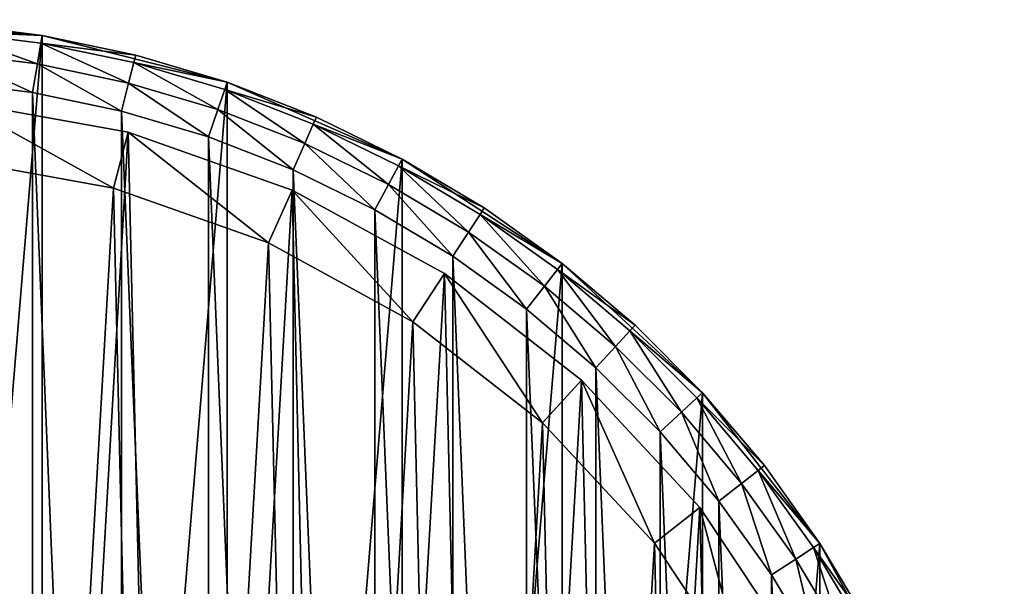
# Model space of a CAD drawing. Header units: millimetres. Extents: x 4 to 594, y -79 to 45.
# Tile 26 of 27: x 520 to 554, y -19 to 1. Entities that reach past the tile are written whole.
import ezdxf

# ---------------------------------------------------------------- set-up
doc = ezdxf.new("R2010")
doc.units = ezdxf.units.MM
doc.header["$LTSCALE"] = 25.4
doc.layers.get('0').update_dxf_attribs({"true_color": 0xff5454})

# ---------------------------------------------------------------- blocks, each defined once
blk = doc.blocks.new('PILLS-III-8263.STL')
at = {"color": 250, "true_color": 0x262626}
mesh = blk.add_polyface(dxfattribs=at)
corners = [(475.04, -29.131, 7.373), (473.952, -42.253, 7.373), (473.952, -35.647, 7.373), (475.04, -48.769, 7.373), (477.185, -22.882, 7.373), (477.185, -55.018, 7.373), (480.329, -17.072, 7.373), (480.329, -60.828, 7.373), (484.387, -11.859, 7.373), (484.387, -66.041, 7.373), (489.247, -7.384, 7.373), (489.247, -70.516, 7.373), (494.778, -3.771, 7.373), (494.778, -74.129, 7.373), (500.828, -1.117, 7.373), (500.828, -76.783, 7.373), (507.232, 0.504, 7.373), (507.232, -78.404, 7.373), (513.816, 1.05, 7.373), (513.816, -78.95, 7.373), (520.399, 0.504, 7.373), (520.399, -78.404, 7.373), (526.804, -1.117, 7.373), (526.804, -76.783, 7.373), (532.853, -3.771, 7.373), (532.853, -74.129, 7.373), (538.384, -7.384, 7.373), (538.384, -70.516, 7.373), (543.245, -11.859, 7.373), (543.245, -66.041, 7.373), (547.302, -17.072, 7.373), (547.302, -60.828, 7.373), (550.446, -22.882, 7.373), (550.446, -55.018, 7.373), (552.592, -29.131, 7.373), (552.592, -48.769, 7.373), (553.679, -35.647, 7.373), (553.679, -42.253, 7.373)]
mesh.append_faces([[corners[k] for k in face] for face in [(0, 1, 2), (35, 36, 37)]], dxfattribs={"vtx0": -1, "color": 250})
mesh.append_faces([[corners[k] for k in face] for face in [(1, 0, 3), (3, 4, 5), (5, 6, 7), (7, 8, 9), (9, 10, 11), (11, 12, 13), (13, 14, 15), (15, 16, 17), (17, 18, 19), (19, 20, 21), (21, 22, 23), (23, 24, 25), (25, 26, 27), (27, 28, 29), (29, 30, 31), (31, 32, 33), (33, 34, 35)]], dxfattribs={"vtx0": -1, "vtx1": -1, "color": 250})
mesh.append_faces([[corners[k] for k in face] for face in [(3, 0, 4), (5, 4, 6), (7, 6, 8), (9, 8, 10), (11, 10, 12), (13, 12, 14), (15, 14, 16), (17, 16, 18), (19, 18, 20), (21, 20, 22), (23, 22, 24), (25, 24, 26), (27, 26, 28), (29, 28, 30), (31, 30, 32), (33, 32, 34), (35, 34, 36)]], dxfattribs={"vtx0": -1, "vtx2": -1, "color": 250})
mesh = blk.add_polyface(dxfattribs=at)
corners = [(517.119, 0.913, 34.873), (520.399, 0.504, 7.373), (513.816, 1.05, 7.373)]
mesh.append_faces([[corners[k] for k in face] for face in [(0, 1, 2)]], dxfattribs={"color": 250})
mesh = blk.add_polyface(dxfattribs=at)
corners = [(517.097, 0.646, 35.873), (520.399, 0.504, 34.873), (517.119, 0.913, 34.873), (520.355, 0.24, 35.873)]
mesh.append_faces([[corners[k] for k in face] for face in [(0, 1, 2), (1, 0, 3)]], dxfattribs={"vtx0": -1, "color": 250})
mesh = blk.add_polyface(dxfattribs=at)
corners = [(520.399, 0.504, 34.873), (520.399, 0.504, 7.373), (517.119, 0.913, 34.873)]
mesh.append_faces([[corners[k] for k in face] for face in [(0, 1, 2)]], dxfattribs={"color": 250})
mesh = blk.add_polyface(dxfattribs=at)
corners = [(520.235, -0.482, 36.605), (517.097, 0.646, 35.873), (517.036, -0.083, 36.605), (520.355, 0.24, 35.873)]
mesh.append_faces([[corners[k] for k in face] for face in [(0, 1, 2), (1, 0, 3)]], dxfattribs={"vtx0": -1, "color": 250})
mesh = blk.add_polyface(dxfattribs=at)
corners = [(520.355, 0.24, 35.873), (523.635, -0.174, 34.873), (520.399, 0.504, 34.873), (523.569, -0.434, 35.873)]
mesh.append_faces([[corners[k] for k in face] for face in [(0, 1, 2), (1, 0, 3)]], dxfattribs={"vtx0": -1, "color": 250})
mesh = blk.add_polyface(dxfattribs=at)
corners = [(523.635, -0.174, 34.873), (520.399, 0.504, 7.373), (520.399, 0.504, 34.873)]
mesh.append_faces([[corners[k] for k in face] for face in [(0, 1, 2)]], dxfattribs={"color": 250})
mesh = blk.add_polyface(dxfattribs=at)
corners = [(523.635, -0.174, 34.873), (526.804, -1.117, 7.373), (520.399, 0.504, 7.373)]
mesh.append_faces([[corners[k] for k in face] for face in [(0, 1, 2)]], dxfattribs={"color": 250})
mesh = blk.add_polyface(dxfattribs=at)
corners = [(523.389, -1.143, 36.605), (520.355, 0.24, 35.873), (520.235, -0.482, 36.605), (523.569, -0.434, 35.873)]
mesh.append_faces([[corners[k] for k in face] for face in [(0, 1, 2), (1, 0, 3)]], dxfattribs={"vtx0": -1, "color": 250})
mesh = blk.add_polyface(dxfattribs=at)
corners = [(520.07, -1.468, 36.873), (517.036, -0.083, 36.605), (516.954, -1.08, 36.873), (520.235, -0.482, 36.605)]
mesh.append_faces([[corners[k] for k in face] for face in [(0, 1, 2), (1, 0, 3)]], dxfattribs={"vtx0": -1, "color": 250})
mesh = blk.add_polyface(dxfattribs=at)
corners = [(523.569, -0.434, 35.873), (526.804, -1.117, 34.873), (523.635, -0.174, 34.873), (526.717, -1.371, 35.873)]
mesh.append_faces([[corners[k] for k in face] for face in [(0, 1, 2), (1, 0, 3)]], dxfattribs={"vtx0": -1, "color": 250})
mesh = blk.add_polyface(dxfattribs=at)
corners = [(526.804, -1.117, 34.873), (526.804, -1.117, 7.373), (523.635, -0.174, 34.873)]
mesh.append_faces([[corners[k] for k in face] for face in [(0, 1, 2)]], dxfattribs={"color": 250})
mesh = blk.add_polyface(dxfattribs=at)
corners = [(523.144, -2.113, 36.873), (520.235, -0.482, 36.605), (520.07, -1.468, 36.873), (523.389, -1.143, 36.605)]
mesh.append_faces([[corners[k] for k in face] for face in [(0, 1, 2), (1, 0, 3)]], dxfattribs={"vtx0": -1, "color": 250})
mesh = blk.add_polyface(dxfattribs=at)
corners = [(526.479, -2.063, 36.605), (523.569, -0.434, 35.873), (523.389, -1.143, 36.605), (526.717, -1.371, 35.873)]
mesh.append_faces([[corners[k] for k in face] for face in [(0, 1, 2), (1, 0, 3)]], dxfattribs={"vtx0": -1, "color": 250})
mesh = blk.add_polyface(dxfattribs=at)
corners = [(475.945, -42.088, 36.873), (475.945, -35.812, 36.873), (475.816, -38.95, 36.873), (476.334, -45.205, 36.873), (476.334, -32.695, 36.873), (476.978, -48.278, 36.873), (476.978, -29.622, 36.873), (477.875, -51.289, 36.873), (477.875, -26.611, 36.873), (479.016, -54.214, 36.873), (479.016, -23.686, 36.873), (480.396, -57.036, 36.873), (480.396, -20.864, 36.873), (482.003, -59.734, 36.873), (482.003, -18.166, 36.873), (483.828, -62.29, 36.873), (483.828, -15.61, 36.873), (485.858, -64.687, 36.873), (485.858, -13.213, 36.873), (488.079, -66.908, 36.873), (488.079, -10.992, 36.873), (490.475, -68.937, 36.873), (490.475, -8.963, 36.873), (493.032, -70.762, 36.873), (493.032, -7.138, 36.873), (495.73, -72.37, 36.873), (495.73, -5.53, 36.873), (498.551, -73.749, 36.873), (498.551, -4.151, 36.873), (501.477, -74.891, 36.873), (501.477, -3.009, 36.873), (504.487, -75.787, 36.873), (504.487, -2.113, 36.873), (507.561, -76.432, 36.873), (507.561, -1.468, 36.873), (510.678, -76.82, 36.873), (510.678, -1.08, 36.873), (513.816, -76.95, 36.873), (513.816, -0.95, 36.873), (516.954, -76.82, 36.873), (516.954, -1.08, 36.873), (520.07, -76.432, 36.873), (520.07, -1.468, 36.873), (523.144, -75.787, 36.873), (523.144, -2.113, 36.873), (526.154, -74.891, 36.873), (526.154, -3.009, 36.873), (529.08, -73.749, 36.873), (529.08, -4.151, 36.873), (531.902, -72.37, 36.873), (531.902, -5.53, 36.873), (534.6, -70.762, 36.873), (534.6, -7.138, 36.873), (537.156, -68.937, 36.873), (537.156, -8.963, 36.873), (539.552, -66.908, 36.873), (539.552, -10.992, 36.873), (541.773, -64.687, 36.873), (541.773, -13.213, 36.873), (543.803, -62.29, 36.873), (543.803, -15.61, 36.873), (545.628, -59.734, 36.873), (545.628, -18.166, 36.873), (547.236, -57.036, 36.873), (547.236, -20.864, 36.873), (548.615, -54.214, 36.873), (548.615, -23.686, 36.873), (549.757, -51.289, 36.873), (549.757, -26.611, 36.873), (550.653, -48.278, 36.873), (550.653, -29.622, 36.873), (551.297, -45.205, 36.873), (551.297, -32.695, 36.873), (551.686, -42.088, 36.873), (551.686, -35.812, 36.873), (551.816, -38.95, 36.873)]
mesh.append_faces([[corners[k] for k in face] for face in [(0, 1, 2), (74, 73, 75)]], dxfattribs={"vtx0": -1, "color": 250})
mesh.append_faces([[corners[k] for k in face] for face in [(1, 3, 4), (4, 5, 6), (6, 7, 8), (8, 9, 10), (10, 11, 12), (12, 13, 14), (14, 15, 16), (16, 17, 18), (18, 19, 20), (20, 21, 22), (22, 23, 24), (24, 25, 26), (26, 27, 28), (28, 29, 30), (30, 31, 32), (32, 33, 34), (34, 35, 36), (36, 37, 38), (38, 39, 40), (40, 41, 42), (42, 43, 44), (44, 45, 46), (46, 47, 48), (48, 49, 50), (50, 51, 52), (52, 53, 54), (54, 55, 56), (56, 57, 58), (58, 59, 60), (60, 61, 62), (62, 63, 64), (64, 65, 66), (66, 67, 68), (68, 69, 70), (70, 71, 72), (72, 73, 74)]], dxfattribs={"vtx0": -1, "vtx1": -1, "color": 250})
mesh.append_faces([[corners[k] for k in face] for face in [(1, 0, 3), (4, 3, 5), (6, 5, 7), (8, 7, 9), (10, 9, 11), (12, 11, 13), (14, 13, 15), (16, 15, 17), (18, 17, 19), (20, 19, 21), (22, 21, 23), (24, 23, 25), (26, 25, 27), (28, 27, 29), (30, 29, 31), (32, 31, 33), (34, 33, 35), (36, 35, 37), (38, 37, 39), (40, 39, 41), (42, 41, 43), (44, 43, 45), (46, 45, 47), (48, 47, 49), (50, 49, 51), (52, 51, 53), (54, 53, 55), (56, 55, 57), (58, 57, 59), (60, 59, 61), (62, 61, 63), (64, 63, 65), (66, 65, 67), (68, 67, 69), (70, 69, 71), (72, 71, 73)]], dxfattribs={"vtx0": -1, "vtx2": -1, "color": 250})
mesh = blk.add_polyface(dxfattribs=at)
corners = [(526.154, -3.009, 36.873), (523.389, -1.143, 36.605), (523.144, -2.113, 36.873), (526.479, -2.063, 36.605)]
mesh.append_faces([[corners[k] for k in face] for face in [(0, 1, 2), (1, 0, 3)]], dxfattribs={"vtx0": -1, "color": 250})
mesh = blk.add_polyface(dxfattribs=at)
corners = [(526.717, -1.371, 35.873), (529.883, -2.319, 34.873), (526.804, -1.117, 34.873), (529.776, -2.564, 35.873)]
mesh.append_faces([[corners[k] for k in face] for face in [(0, 1, 2), (1, 0, 3)]], dxfattribs={"vtx0": -1, "color": 250})
mesh = blk.add_polyface(dxfattribs=at)
corners = [(529.883, -2.319, 34.873), (526.804, -1.117, 7.373), (526.804, -1.117, 34.873)]
mesh.append_faces([[corners[k] for k in face] for face in [(0, 1, 2)]], dxfattribs={"color": 250})
mesh = blk.add_polyface(dxfattribs=at)
corners = [(529.883, -2.319, 34.873), (532.853, -3.771, 7.373), (526.804, -1.117, 7.373)]
mesh.append_faces([[corners[k] for k in face] for face in [(0, 1, 2)]], dxfattribs={"color": 250})
at = {"color": 7, "true_color": 0xffffff}
mesh = blk.add_polyface(dxfattribs=at)
corners = [(476.666, -42.817, 7.276), (477.354, -30.854, 7.276), (476.527, -36.807, 7.276), (477.768, -48.726, 7.276), (479.125, -25.11, 7.276), (479.803, -54.382, 7.276), (481.794, -19.724, 7.276), (482.718, -59.638, 7.276), (485.293, -14.836, 7.276), (486.44, -64.358, 7.276), (489.53, -10.573, 7.276), (490.87, -68.421, 7.276), (494.397, -7.045, 7.276), (495.895, -71.72, 7.276), (499.766, -4.343, 7.276), (501.383, -74.17, 7.276), (505.499, -2.538, 7.276), (507.194, -75.708, 7.276), (511.448, -1.675, 7.276), (513.176, -76.295, 7.276), (517.458, -1.778, 7.276), (516.183, -76.225, 7.276), (519.175, -75.913, 7.276), (523.373, -2.844, 7.276), (525.035, -74.575, 7.276), (529.042, -4.844, 7.276), (530.604, -72.314, 7.276), (534.315, -7.728, 7.276), (535.739, -69.189, 7.276), (539.058, -11.421, 7.276), (540.306, -65.281, 7.276), (543.147, -15.827, 7.276), (544.186, -60.69, 7.276), (546.477, -20.831, 7.276), (547.28, -55.537, 7.276), (548.96, -26.305, 7.276), (549.508, -49.954, 7.276), (550.533, -32.107, 7.276), (550.811, -44.086, 7.276), (551.156, -38.085, 7.276)]
mesh.append_faces([[corners[k] for k in face] for face in [(0, 1, 2), (37, 38, 39)]], dxfattribs={"vtx0": -1, "color": 7})
mesh.append_faces([[corners[k] for k in face] for face in [(1, 3, 4), (4, 5, 6), (6, 7, 8), (8, 9, 10), (10, 11, 12), (12, 13, 14), (14, 15, 16), (16, 17, 18), (18, 19, 20), (20, 22, 23), (23, 24, 25), (25, 26, 27), (27, 28, 29), (29, 30, 31), (31, 32, 33), (33, 34, 35), (35, 36, 37)]], dxfattribs={"vtx0": -1, "vtx1": -1, "color": 7})
mesh.append_faces([[corners[k] for k in face] for face in [(1, 0, 3), (4, 3, 5), (6, 5, 7), (8, 7, 9), (10, 9, 11), (12, 11, 13), (14, 13, 15), (16, 15, 17), (18, 17, 19), (20, 19, 21), (20, 21, 22), (23, 22, 24), (25, 24, 26), (27, 26, 28), (29, 28, 30), (31, 30, 32), (33, 32, 34), (35, 34, 36), (37, 36, 38)]], dxfattribs={"vtx0": -1, "vtx2": -1, "color": 7})
at = {"color": 250, "true_color": 0x262626}
mesh = blk.add_polyface(dxfattribs=at)
corners = [(529.482, -3.235, 36.605), (526.717, -1.371, 35.873), (526.479, -2.063, 36.605), (529.776, -2.564, 35.873)]
mesh.append_faces([[corners[k] for k in face] for face in [(0, 1, 2), (1, 0, 3)]], dxfattribs={"vtx0": -1, "color": 250})
at = {"color": 7, "true_color": 0xffffff}
mesh = blk.add_polyface(dxfattribs=at)
corners = [(517.458, -1.778, 2.631), (522.862, -4.777, 0.631), (517.263, -3.768, 0.631), (523.373, -2.844, 2.631)]
mesh.append_faces([[corners[k] for k in face] for face in [(0, 1, 2), (1, 0, 3)]], dxfattribs={"vtx0": -1, "color": 7})
mesh = blk.add_polyface(dxfattribs=at)
corners = [(517.458, -1.778, 7.276), (523.373, -2.844, 2.631), (517.458, -1.778, 2.631), (523.373, -2.844, 7.276)]
mesh.append_faces([[corners[k] for k in face] for face in [(0, 1, 2), (1, 0, 3)]], dxfattribs={"vtx0": -1, "color": 7})
at = {"color": 250, "true_color": 0x262626}
mesh = blk.add_polyface(dxfattribs=at)
corners = [(529.08, -4.151, 36.873), (526.479, -2.063, 36.605), (526.154, -3.009, 36.873), (529.482, -3.235, 36.605)]
mesh.append_faces([[corners[k] for k in face] for face in [(0, 1, 2), (1, 0, 3)]], dxfattribs={"vtx0": -1, "color": 250})
mesh = blk.add_polyface(dxfattribs=at)
corners = [(529.776, -2.564, 35.873), (532.853, -3.771, 34.873), (529.883, -2.319, 34.873), (532.726, -4.007, 35.873)]
mesh.append_faces([[corners[k] for k in face] for face in [(0, 1, 2), (1, 0, 3)]], dxfattribs={"vtx0": -1, "color": 250})
mesh = blk.add_polyface(dxfattribs=at)
corners = [(532.853, -3.771, 34.873), (532.853, -3.771, 7.373), (529.883, -2.319, 34.873)]
mesh.append_faces([[corners[k] for k in face] for face in [(0, 1, 2)]], dxfattribs={"color": 250})
mesh = blk.add_polyface(dxfattribs=at)
corners = [(532.378, -4.651, 36.605), (529.776, -2.564, 35.873), (529.482, -3.235, 36.605), (532.726, -4.007, 35.873)]
mesh.append_faces([[corners[k] for k in face] for face in [(0, 1, 2), (1, 0, 3)]], dxfattribs={"vtx0": -1, "color": 250})
at = {"color": 7, "true_color": 0xffffff}
mesh = blk.add_polyface(dxfattribs=at)
corners = [(523.373, -2.844, 2.631), (528.226, -6.671, 0.631), (522.862, -4.777, 0.631), (529.042, -4.844, 2.631)]
mesh.append_faces([[corners[k] for k in face] for face in [(0, 1, 2), (1, 0, 3)]], dxfattribs={"vtx0": -1, "color": 7})
mesh = blk.add_polyface(dxfattribs=at)
corners = [(523.373, -2.844, 7.276), (529.042, -4.844, 2.631), (523.373, -2.844, 2.631), (529.042, -4.844, 7.276)]
mesh.append_faces([[corners[k] for k in face] for face in [(0, 1, 2), (1, 0, 3)]], dxfattribs={"vtx0": -1, "color": 7})
at = {"color": 250, "true_color": 0x262626}
mesh = blk.add_polyface(dxfattribs=at)
corners = [(531.902, -5.53, 36.873), (529.482, -3.235, 36.605), (529.08, -4.151, 36.873), (532.378, -4.651, 36.605)]
mesh.append_faces([[corners[k] for k in face] for face in [(0, 1, 2), (1, 0, 3)]], dxfattribs={"vtx0": -1, "color": 250})
at = {"color": 7, "true_color": 0xffffff}
mesh = blk.add_polyface(dxfattribs=at)
corners = [(479.306, -31.287, 0.631), (478.656, -42.61, 0.631), (478.524, -36.922, 0.631), (479.698, -48.202, 0.631), (480.982, -25.851, 0.631), (481.624, -53.555, 0.631), (483.509, -20.754, 0.631), (484.384, -58.53, 0.631), (486.82, -16.128, 0.631), (487.906, -62.998, 0.631), (490.831, -12.093, 0.631), (492.099, -66.843, 0.631), (495.436, -8.754, 0.631), (496.854, -69.965, 0.631), (500.518, -6.196, 0.631), (502.049, -72.284, 0.631), (505.944, -4.487, 0.631), (507.549, -73.74, 0.631), (511.575, -3.671, 0.631), (513.21, -74.295, 0.631), (517.263, -3.768, 0.631), (516.057, -74.229, 0.631), (518.888, -73.934, 0.631), (522.862, -4.777, 0.631), (524.434, -72.667, 0.631), (528.226, -6.671, 0.631), (529.705, -70.527, 0.631), (533.218, -9.4, 0.631), (534.565, -67.57, 0.631), (537.706, -12.895, 0.631), (538.887, -63.871, 0.631), (541.577, -17.065, 0.631), (542.56, -59.526, 0.631), (544.728, -21.802, 0.631), (545.488, -54.649, 0.631), (547.078, -26.982, 0.631), (547.597, -49.365, 0.631), (548.567, -32.473, 0.631), (548.83, -43.811, 0.631), (549.156, -38.131, 0.631)]
mesh.append_faces([[corners[k] for k in face] for face in [(0, 1, 2), (38, 37, 39)]], dxfattribs={"vtx0": -1, "color": 7})
mesh.append_faces([[corners[k] for k in face] for face in [(1, 0, 3), (3, 4, 5), (5, 6, 7), (7, 8, 9), (9, 10, 11), (11, 12, 13), (13, 14, 15), (15, 16, 17), (17, 18, 19), (19, 20, 21), (21, 20, 22), (22, 23, 24), (24, 25, 26), (26, 27, 28), (28, 29, 30), (30, 31, 32), (32, 33, 34), (34, 35, 36), (36, 37, 38)]], dxfattribs={"vtx0": -1, "vtx1": -1, "color": 7})
mesh.append_faces([[corners[k] for k in face] for face in [(3, 0, 4), (5, 4, 6), (7, 6, 8), (9, 8, 10), (11, 10, 12), (13, 12, 14), (15, 14, 16), (17, 16, 18), (19, 18, 20), (22, 20, 23), (24, 23, 25), (26, 25, 27), (28, 27, 29), (30, 29, 31), (32, 31, 33), (34, 33, 35), (36, 35, 37)]], dxfattribs={"vtx0": -1, "vtx2": -1, "color": 7})
at = {"color": 250, "true_color": 0x262626}
mesh = blk.add_polyface(dxfattribs=at)
corners = [(535.147, -6.301, 36.605), (532.726, -4.007, 35.873), (532.378, -4.651, 36.605), (535.547, -5.688, 35.873)]
mesh.append_faces([[corners[k] for k in face] for face in [(0, 1, 2), (1, 0, 3)]], dxfattribs={"vtx0": -1, "color": 250})
mesh = blk.add_polyface(dxfattribs=at)
corners = [(532.726, -4.007, 35.873), (535.693, -5.463, 34.873), (532.853, -3.771, 34.873), (535.547, -5.688, 35.873)]
mesh.append_faces([[corners[k] for k in face] for face in [(0, 1, 2), (1, 0, 3)]], dxfattribs={"vtx0": -1, "color": 250})
mesh = blk.add_polyface(dxfattribs=at)
corners = [(535.693, -5.463, 34.873), (532.853, -3.771, 7.373), (532.853, -3.771, 34.873)]
mesh.append_faces([[corners[k] for k in face] for face in [(0, 1, 2)]], dxfattribs={"color": 250})
mesh = blk.add_polyface(dxfattribs=at)
corners = [(535.693, -5.463, 34.873), (538.384, -7.384, 7.373), (532.853, -3.771, 7.373)]
mesh.append_faces([[corners[k] for k in face] for face in [(0, 1, 2)]], dxfattribs={"color": 250})
mesh = blk.add_polyface(dxfattribs=at)
corners = [(534.6, -7.138, 36.873), (532.378, -4.651, 36.605), (531.902, -5.53, 36.873), (535.147, -6.301, 36.605)]
mesh.append_faces([[corners[k] for k in face] for face in [(0, 1, 2), (1, 0, 3)]], dxfattribs={"vtx0": -1, "color": 250})
at = {"color": 7, "true_color": 0xffffff}
mesh = blk.add_polyface(dxfattribs=at)
corners = [(529.042, -4.844, 2.631), (533.218, -9.4, 0.631), (528.226, -6.671, 0.631), (534.315, -7.728, 2.631)]
mesh.append_faces([[corners[k] for k in face] for face in [(0, 1, 2), (1, 0, 3)]], dxfattribs={"vtx0": -1, "color": 7})
mesh = blk.add_polyface(dxfattribs=at)
corners = [(529.042, -4.844, 7.276), (534.315, -7.728, 2.631), (529.042, -4.844, 2.631), (534.315, -7.728, 7.276)]
mesh.append_faces([[corners[k] for k in face] for face in [(0, 1, 2), (1, 0, 3)]], dxfattribs={"vtx0": -1, "color": 7})
at = {"color": 250, "true_color": 0x262626}
mesh = blk.add_polyface(dxfattribs=at)
corners = [(537.77, -8.174, 36.605), (535.547, -5.688, 35.873), (535.147, -6.301, 36.605), (538.219, -7.596, 35.873)]
mesh.append_faces([[corners[k] for k in face] for face in [(0, 1, 2), (1, 0, 3)]], dxfattribs={"vtx0": -1, "color": 250})
mesh = blk.add_polyface(dxfattribs=at)
corners = [(535.547, -5.688, 35.873), (538.384, -7.384, 34.873), (535.693, -5.463, 34.873), (538.219, -7.596, 35.873)]
mesh.append_faces([[corners[k] for k in face] for face in [(0, 1, 2), (1, 0, 3)]], dxfattribs={"vtx0": -1, "color": 250})
mesh = blk.add_polyface(dxfattribs=at)
corners = [(538.384, -7.384, 34.873), (538.384, -7.384, 7.373), (535.693, -5.463, 34.873)]
mesh.append_faces([[corners[k] for k in face] for face in [(0, 1, 2)]], dxfattribs={"color": 250})
mesh = blk.add_polyface(dxfattribs=at)
corners = [(537.156, -8.963, 36.873), (535.147, -6.301, 36.605), (534.6, -7.138, 36.873), (537.77, -8.174, 36.605)]
mesh.append_faces([[corners[k] for k in face] for face in [(0, 1, 2), (1, 0, 3)]], dxfattribs={"vtx0": -1, "color": 250})
mesh = blk.add_polyface(dxfattribs=at)
corners = [(538.219, -7.596, 35.873), (540.907, -9.521, 34.873), (538.384, -7.384, 34.873), (540.725, -9.718, 35.873)]
mesh.append_faces([[corners[k] for k in face] for face in [(0, 1, 2), (1, 0, 3)]], dxfattribs={"vtx0": -1, "color": 250})
mesh = blk.add_polyface(dxfattribs=at)
corners = [(540.907, -9.521, 34.873), (538.384, -7.384, 7.373), (538.384, -7.384, 34.873)]
mesh.append_faces([[corners[k] for k in face] for face in [(0, 1, 2)]], dxfattribs={"color": 250})
mesh = blk.add_polyface(dxfattribs=at)
corners = [(540.907, -9.521, 34.873), (543.245, -11.859, 7.373), (538.384, -7.384, 7.373)]
mesh.append_faces([[corners[k] for k in face] for face in [(0, 1, 2)]], dxfattribs={"color": 250})
at = {"color": 7, "true_color": 0xffffff}
mesh = blk.add_polyface(dxfattribs=at)
corners = [(534.315, -7.728, 2.631), (537.706, -12.895, 0.631), (533.218, -9.4, 0.631), (539.058, -11.421, 2.631)]
mesh.append_faces([[corners[k] for k in face] for face in [(0, 1, 2), (1, 0, 3)]], dxfattribs={"vtx0": -1, "color": 7})
mesh = blk.add_polyface(dxfattribs=at)
corners = [(534.315, -7.728, 7.276), (539.058, -11.421, 2.631), (534.315, -7.728, 2.631), (539.058, -11.421, 7.276)]
mesh.append_faces([[corners[k] for k in face] for face in [(0, 1, 2), (1, 0, 3)]], dxfattribs={"vtx0": -1, "color": 7})
at = {"color": 250, "true_color": 0x262626}
mesh = blk.add_polyface(dxfattribs=at)
corners = [(540.23, -10.257, 36.605), (538.219, -7.596, 35.873), (537.77, -8.174, 36.605), (540.725, -9.718, 35.873)]
mesh.append_faces([[corners[k] for k in face] for face in [(0, 1, 2), (1, 0, 3)]], dxfattribs={"vtx0": -1, "color": 250})
mesh = blk.add_polyface(dxfattribs=at)
corners = [(539.552, -10.992, 36.873), (537.77, -8.174, 36.605), (537.156, -8.963, 36.873), (540.23, -10.257, 36.605)]
mesh.append_faces([[corners[k] for k in face] for face in [(0, 1, 2), (1, 0, 3)]], dxfattribs={"vtx0": -1, "color": 250})
mesh = blk.add_polyface(dxfattribs=at)
corners = [(540.725, -9.718, 35.873), (543.245, -11.859, 34.873), (540.907, -9.521, 34.873), (543.047, -12.04, 35.873)]
mesh.append_faces([[corners[k] for k in face] for face in [(0, 1, 2), (1, 0, 3)]], dxfattribs={"vtx0": -1, "color": 250})
mesh = blk.add_polyface(dxfattribs=at)
corners = [(543.245, -11.859, 34.873), (543.245, -11.859, 7.373), (540.907, -9.521, 34.873)]
mesh.append_faces([[corners[k] for k in face] for face in [(0, 1, 2)]], dxfattribs={"color": 250})
mesh = blk.add_polyface(dxfattribs=at)
corners = [(542.509, -12.536, 36.605), (540.725, -9.718, 35.873), (540.23, -10.257, 36.605), (543.047, -12.04, 35.873)]
mesh.append_faces([[corners[k] for k in face] for face in [(0, 1, 2), (1, 0, 3)]], dxfattribs={"vtx0": -1, "color": 250})
mesh = blk.add_polyface(dxfattribs=at)
corners = [(541.773, -13.213, 36.873), (540.23, -10.257, 36.605), (539.552, -10.992, 36.873), (542.509, -12.536, 36.605)]
mesh.append_faces([[corners[k] for k in face] for face in [(0, 1, 2), (1, 0, 3)]], dxfattribs={"vtx0": -1, "color": 250})
at = {"color": 7, "true_color": 0xffffff}
mesh = blk.add_polyface(dxfattribs=at)
corners = [(539.058, -11.421, 2.631), (541.577, -17.065, 0.631), (537.706, -12.895, 0.631), (543.147, -15.827, 2.631)]
mesh.append_faces([[corners[k] for k in face] for face in [(0, 1, 2), (1, 0, 3)]], dxfattribs={"vtx0": -1, "color": 7})
mesh = blk.add_polyface(dxfattribs=at)
corners = [(539.058, -11.421, 2.631), (543.147, -15.827, 7.276), (543.147, -15.827, 2.631), (539.058, -11.421, 7.276)]
mesh.append_faces([[corners[k] for k in face] for face in [(0, 1, 2), (1, 0, 3)]], dxfattribs={"vtx0": -1, "color": 7})
at = {"color": 250, "true_color": 0x262626}
mesh = blk.add_polyface(dxfattribs=at)
corners = [(545.381, -14.381, 34.873), (543.047, -12.04, 35.873), (545.17, -14.546, 35.873), (543.245, -11.859, 34.873)]
mesh.append_faces([[corners[k] for k in face] for face in [(0, 1, 2), (1, 0, 3)]], dxfattribs={"vtx0": -1, "color": 250})
mesh = blk.add_polyface(dxfattribs=at)
corners = [(543.245, -11.859, 34.873), (545.381, -14.381, 34.873), (543.245, -11.859, 7.373)]
mesh.append_faces([[corners[k] for k in face] for face in [(0, 1, 2)]], dxfattribs={"color": 250})
mesh = blk.add_polyface(dxfattribs=at)
corners = [(543.245, -11.859, 7.373), (545.381, -14.381, 34.873), (547.302, -17.072, 7.373)]
mesh.append_faces([[corners[k] for k in face] for face in [(0, 1, 2)]], dxfattribs={"color": 250})
mesh = blk.add_polyface(dxfattribs=at)
corners = [(544.592, -14.996, 36.605), (543.047, -12.04, 35.873), (542.509, -12.536, 36.605), (545.17, -14.546, 35.873)]
mesh.append_faces([[corners[k] for k in face] for face in [(0, 1, 2), (1, 0, 3)]], dxfattribs={"vtx0": -1, "color": 250})
mesh = blk.add_polyface(dxfattribs=at)
corners = [(543.803, -15.61, 36.873), (542.509, -12.536, 36.605), (541.773, -13.213, 36.873), (544.592, -14.996, 36.605)]
mesh.append_faces([[corners[k] for k in face] for face in [(0, 1, 2), (1, 0, 3)]], dxfattribs={"vtx0": -1, "color": 250})
mesh = blk.add_polyface(dxfattribs=at)
corners = [(546.465, -17.619, 36.605), (545.17, -14.546, 35.873), (544.592, -14.996, 36.605), (547.078, -17.219, 35.873)]
mesh.append_faces([[corners[k] for k in face] for face in [(0, 1, 2), (1, 0, 3)]], dxfattribs={"vtx0": -1, "color": 250})
mesh = blk.add_polyface(dxfattribs=at)
corners = [(547.302, -17.072, 34.873), (545.17, -14.546, 35.873), (547.078, -17.219, 35.873), (545.381, -14.381, 34.873)]
mesh.append_faces([[corners[k] for k in face] for face in [(0, 1, 2), (1, 0, 3)]], dxfattribs={"vtx0": -1, "color": 250})
mesh = blk.add_polyface(dxfattribs=at)
corners = [(545.381, -14.381, 34.873), (547.302, -17.072, 34.873), (547.302, -17.072, 7.373)]
mesh.append_faces([[corners[k] for k in face] for face in [(0, 1, 2)]], dxfattribs={"color": 250})
mesh = blk.add_polyface(dxfattribs=at)
corners = [(545.628, -18.166, 36.873), (544.592, -14.996, 36.605), (543.803, -15.61, 36.873), (546.465, -17.619, 36.605)]
mesh.append_faces([[corners[k] for k in face] for face in [(0, 1, 2), (1, 0, 3)]], dxfattribs={"vtx0": -1, "color": 250})
at = {"color": 7, "true_color": 0xffffff}
mesh = blk.add_polyface(dxfattribs=at)
corners = [(543.147, -15.827, 2.631), (544.728, -21.802, 0.631), (541.577, -17.065, 0.631), (546.477, -20.831, 2.631)]
mesh.append_faces([[corners[k] for k in face] for face in [(0, 1, 2), (1, 0, 3)]], dxfattribs={"vtx0": -1, "color": 7})
mesh = blk.add_polyface(dxfattribs=at)
corners = [(543.147, -15.827, 2.631), (546.477, -20.831, 7.276), (546.477, -20.831, 2.631), (543.147, -15.827, 7.276)]
mesh.append_faces([[corners[k] for k in face] for face in [(0, 1, 2), (1, 0, 3)]], dxfattribs={"vtx0": -1, "color": 7})
at = {"color": 250, "true_color": 0x262626}
mesh = blk.add_polyface(dxfattribs=at)
corners = [(548.115, -20.388, 36.605), (547.078, -17.219, 35.873), (546.465, -17.619, 36.605), (548.759, -20.04, 35.873)]
mesh.append_faces([[corners[k] for k in face] for face in [(0, 1, 2), (1, 0, 3)]], dxfattribs={"vtx0": -1, "color": 250})
mesh = blk.add_polyface(dxfattribs=at)
corners = [(548.995, -19.912, 34.873), (547.078, -17.219, 35.873), (548.759, -20.04, 35.873), (547.302, -17.072, 34.873)]
mesh.append_faces([[corners[k] for k in face] for face in [(0, 1, 2), (1, 0, 3)]], dxfattribs={"vtx0": -1, "color": 250})
mesh = blk.add_polyface(dxfattribs=at)
corners = [(547.302, -17.072, 34.873), (548.995, -19.912, 34.873), (547.302, -17.072, 7.373)]
mesh.append_faces([[corners[k] for k in face] for face in [(0, 1, 2)]], dxfattribs={"color": 250})
mesh = blk.add_polyface(dxfattribs=at)
corners = [(547.302, -17.072, 7.373), (548.995, -19.912, 34.873), (550.446, -22.882, 7.373)]
mesh.append_faces([[corners[k] for k in face] for face in [(0, 1, 2)]], dxfattribs={"color": 250})
mesh = blk.add_polyface(dxfattribs=at)
corners = [(547.236, -20.864, 36.873), (546.465, -17.619, 36.605), (545.628, -18.166, 36.873), (548.115, -20.388, 36.605)]
mesh.append_faces([[corners[k] for k in face] for face in [(0, 1, 2), (1, 0, 3)]], dxfattribs={"vtx0": -1, "color": 250})

msp = doc.modelspace()

# ---------------------------------------------------------------- block references
at = {"color": 0}
msp.add_blockref('PILLS-III-8263.STL', (0, 0), dxfattribs=at)

doc.saveas('drawing.dxf')
